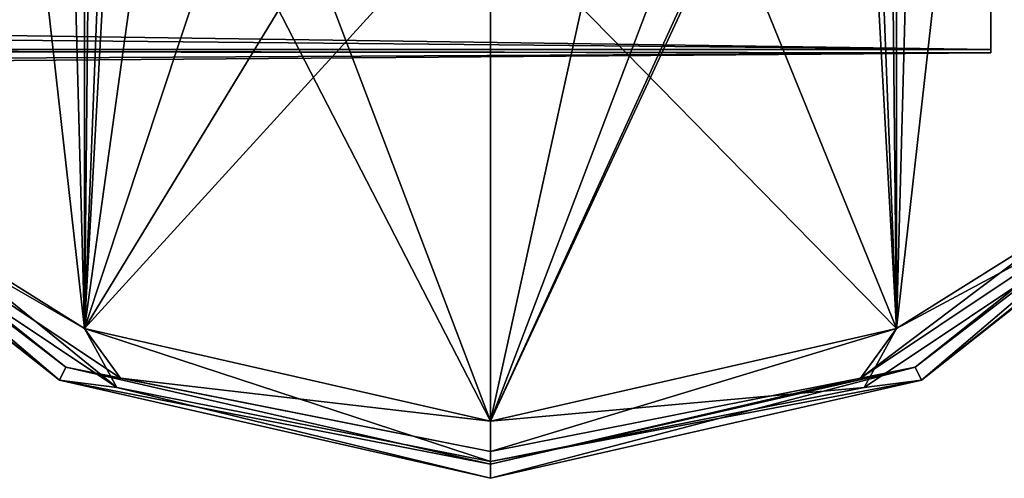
# Model space of a CAD drawing. Header units: millimetres. Extents: x -143 to 143, y -35 to 35.
# Tile 112 of 176: x 59 to 93, y -35 to -19. Entities that reach past the tile are written whole.
import ezdxf

# ---------------------------------------------------------------- set-up
doc = ezdxf.new("R2010")
doc.units = ezdxf.units.MM
doc.header["$LTSCALE"] = 65.185185
for name, color, linetype in [('250', 7, 'CONTINUOUS'), ('333', 7, 'CONTINUOUS'), ('334', 7, 'CONTINUOUS'), ('630', 7, 'CONTINUOUS'), ('631', 7, 'CONTINUOUS'), ('632', 7, 'CONTINUOUS'), ('633', 7, 'CONTINUOUS'), ('634', 7, 'CONTINUOUS'), ('635', 7, 'CONTINUOUS'), ('641', 7, 'CONTINUOUS'), ('642', 7, 'CONTINUOUS'), ('643', 7, 'CONTINUOUS'), ('644', 7, 'CONTINUOUS'), ('645', 7, 'CONTINUOUS')]:
    doc.layers.add(name, color=color, linetype=linetype)

msp = doc.modelspace()

# ---------------------------------------------------------------- linework, layer by layer
at = {"layer": '250', "color": 7, "linetype": 'CONTINUOUS', "true_color": 0xe0f2ff}
for points in [[(92.5, -14.569, 14.422), (92.5, -19.846, 5.138), (92.5, -3.479, 10.698), (92.5, -14.569, 14.422)], [(92.5, -3.479, 10.698), (92.5, -19.846, 5.138), (92.5, -6.618, 9.098), (92.5, -3.479, 10.698)], [(92.5, -6.618, 9.098), (92.5, -19.846, 5.138), (92.5, -9.107, 6.605), (92.5, -6.618, 9.098)], [(92.5, -19.737, -5.54), (92.5, -17.093, -17.903), (92.5, -9.107, -6.605), (92.5, -19.737, -5.54)], [(92.5, -11.25), (92.5, -19.737, -5.54), (92.5, -9.107, -6.605), (92.5, -11.25)], [(92.5, -9.107, 6.605), (92.5, -19.846, 5.138), (92.5, -11.25), (92.5, -9.107, 6.605)], [(92.5, -19.846, 5.138), (92.5, -19.737, -5.54), (92.5, -11.25), (92.5, -19.846, 5.138)]]:
    msp.add_3dface(points, dxfattribs=at)
at = {"layer": '333', "color": 7, "linetype": 'CONTINUOUS', "true_color": 0xe0f2ff}
for points in [[(-92.5, -17.093, -17.903), (92.5, -17.093, -17.903), (92.5, -19.737, -5.54), (-92.5, -17.093, -17.903)], [(-92.5, -17.093, -17.903), (92.5, -19.737, -5.54), (2.808, -18.878, -8.814), (-92.5, -17.093, -17.903)], [(92.5, -19.737, -5.54), (7.407, -19.737, -5.54), (2.808, -18.878, -8.814), (92.5, -19.737, -5.54)]]:
    msp.add_3dface(points, dxfattribs=at)
at = {"layer": '334', "color": 7, "linetype": 'CONTINUOUS', "true_color": 0xe0f2ff}
for points in [[(-92.5, -14.569, 14.422), (-92.5, -19.846, 5.138), (92.5, -14.569, 14.422), (-92.5, -14.569, 14.422)], [(92.5, -14.569, 14.422), (-92.5, -19.846, 5.138), (-2.756, -18.501, 8.83), (92.5, -14.569, 14.422)], [(92.5, -14.569, 14.422), (2.756, -18.501, 8.83), (5.378, -19.069, 7.526), (92.5, -14.569, 14.422)], [(92.5, -14.569, 14.422), (5.378, -19.069, 7.526), (7.509, -19.776, 5.401), (92.5, -14.569, 14.422)], [(92.5, -19.846, 5.138), (92.5, -14.569, 14.422), (7.509, -19.776, 5.401), (92.5, -19.846, 5.138)], [(92.5, -19.737, -5.54), (92.5, -19.846, 5.138), (7.407, -19.737, -5.54), (92.5, -19.737, -5.54)], [(92.5, -19.846, 5.138), (8.796, -20.299, -2.862), (7.407, -19.737, -5.54), (92.5, -19.846, 5.138)], [(9.25, -20.5), (92.5, -19.846, 5.138), (7.509, -19.776, 5.401), (9.25, -20.5)], [(92.5, -19.846, 5.138), (9.25, -20.5), (8.796, -20.299, -2.862), (92.5, -19.846, 5.138)]]:
    msp.add_3dface(points, dxfattribs=at)
at = {"layer": '630', "color": 7, "linetype": 'CONTINUOUS', "true_color": 0xe0f2ff}
for points in [[(59.923, -31.309, -56.5), (50.842, -24.158, -55.086), (47.831, -21.666, -56.5), (59.923, -31.309, -56.5)], [(61.926, -31.564, -55.086), (54.584, -25.607, -54.5), (50.842, -24.158, -55.086), (61.926, -31.564, -55.086)], [(61.926, -31.564, -55.086), (50.842, -24.158, -55.086), (59.923, -31.309, -56.5), (61.926, -31.564, -55.086)], [(60.795, -29.509, -54.5), (54.584, -25.607, -54.5), (61.926, -31.564, -55.086), (60.795, -29.509, -54.5)], [(75, -32.75, -54.5), (60.795, -29.509, -54.5), (75, -34.164, -55.086), (75, -32.75, -54.5)], [(75, -34.164, -55.086), (60.795, -29.509, -54.5), (61.926, -31.564, -55.086), (75, -34.164, -55.086)], [(75, -34.75, -56.5), (61.926, -31.564, -55.086), (59.923, -31.309, -56.5), (75, -34.75, -56.5)], [(75, -34.164, -55.086), (61.926, -31.564, -55.086), (75, -34.75, -56.5), (75, -34.164, -55.086)]]:
    msp.add_3dface(points, dxfattribs=at)
at = {"layer": '631', "color": 7, "linetype": 'CONTINUOUS', "true_color": 0xe0f2ff}
for points in [[(59.923, -31.309, -56.5), (47.831, -21.666, -56.5), (59.922, -31.309, -79.5), (59.923, -31.309, -56.5)], [(59.922, -31.309, -79.5), (47.831, -21.666, -56.5), (47.831, -21.666, -79.5), (59.922, -31.309, -79.5)], [(75, -34.75, -79.5), (59.923, -31.309, -56.5), (59.922, -31.309, -79.5), (75, -34.75, -79.5)], [(75, -34.75, -56.5), (59.923, -31.309, -56.5), (75, -34.75, -79.5), (75, -34.75, -56.5)]]:
    msp.add_3dface(points, dxfattribs=at)
at = {"layer": '632', "color": 7, "linetype": 'CONTINUOUS', "true_color": 0xe0f2ff}
for points in [[(59.922, -31.309, -79.5), (47.831, -21.666, -79.5), (48.222, -21.354, -79.5), (59.922, -31.309, -79.5)], [(60.139, -30.858, -79.5), (59.922, -31.309, -79.5), (48.222, -21.354, -79.5), (60.139, -30.858, -79.5)], [(101.778, -21.354, -79.5), (90.078, -31.309, -79.5), (89.861, -30.858, -79.5), (101.778, -21.354, -79.5)], [(102.169, -21.666, -79.5), (90.078, -31.309, -79.5), (101.778, -21.354, -79.5), (102.169, -21.666, -79.5)], [(75, -34.25, -79.5), (59.922, -31.309, -79.5), (60.139, -30.858, -79.5), (75, -34.25, -79.5)], [(90.078, -31.309, -79.5), (75, -34.75, -79.5), (89.861, -30.858, -79.5), (90.078, -31.309, -79.5)], [(89.861, -30.858, -79.5), (75, -34.75, -79.5), (75, -34.25, -79.5), (89.861, -30.858, -79.5)], [(75, -34.75, -79.5), (59.922, -31.309, -79.5), (75, -34.25, -79.5), (75, -34.75, -79.5)]]:
    msp.add_3dface(points, dxfattribs=at)
at = {"layer": '633', "color": 7, "linetype": 'CONTINUOUS', "true_color": 0xe0f2ff}
for points in [[(60.139, -30.858, -79.5), (48.222, -21.354, -79.5), (60.139, -30.858, -56.5), (60.139, -30.858, -79.5)], [(60.139, -30.858, -56.5), (48.222, -21.354, -79.5), (48.222, -21.355, -56.5), (60.139, -30.858, -56.5)], [(75, -34.25, -79.5), (60.139, -30.858, -79.5), (75, -34.25, -56.5), (75, -34.25, -79.5)], [(75, -34.25, -56.5), (60.139, -30.858, -79.5), (60.139, -30.858, -56.5), (75, -34.25, -56.5)]]:
    msp.add_3dface(points, dxfattribs=at)
at = {"layer": '634', "color": 7, "linetype": 'CONTINUOUS', "true_color": 0xe0f2ff}
for points in [[(60.139, -30.858, -56.5), (48.222, -21.355, -56.5), (51.092, -23.908, -55.439), (60.139, -30.858, -56.5)], [(62.061, -31.237, -55.439), (60.139, -30.858, -56.5), (51.092, -23.908, -55.439), (62.061, -31.237, -55.439)], [(62.061, -31.237, -55.439), (51.092, -23.908, -55.439), (60.795, -29.509, -55), (62.061, -31.237, -55.439)], [(60.795, -29.509, -55), (51.092, -23.908, -55.439), (54.584, -25.607, -55), (60.795, -29.509, -55)], [(75, -32.75, -55), (62.061, -31.237, -55.439), (60.795, -29.509, -55), (75, -32.75, -55)], [(75, -34.25, -56.5), (60.139, -30.858, -56.5), (75, -33.811, -55.439), (75, -34.25, -56.5)], [(75, -33.811, -55.439), (60.139, -30.858, -56.5), (62.061, -31.237, -55.439), (75, -33.811, -55.439)], [(75, -33.811, -55.439), (62.061, -31.237, -55.439), (75, -32.75, -55), (75, -33.811, -55.439)]]:
    msp.add_3dface(points, dxfattribs=at)
at = {"layer": '635', "color": 7, "linetype": 'CONTINUOUS', "true_color": 0xe0f2ff}
for points in [[(60.795, -29.509, -55), (54.584, -25.607, -55), (60.795, 29.509, -55), (60.795, -29.509, -55)], [(54.584, -25.607, -55), (54.584, 25.607, -55), (60.795, 29.509, -55), (54.584, -25.607, -55)], [(60.795, -29.509, -55), (60.795, 29.509, -55), (61.1, 0, -55), (60.795, -29.509, -55)], [(89.205, 29.509, -55), (89.205, -29.509, -55), (88.9, 0, -55), (89.205, 29.509, -55)], [(95.416, 25.607, -55), (89.205, -29.509, -55), (89.205, 29.509, -55), (95.416, 25.607, -55)], [(95.416, -25.607, -55), (89.205, -29.509, -55), (95.416, 25.607, -55), (95.416, -25.607, -55)], [(61.781, -4.297, -55), (60.795, -29.509, -55), (61.1, 0, -55), (61.781, -4.297, -55)], [(88.9, 0, -55), (89.205, -29.509, -55), (88.219, -4.297, -55), (88.9, 0, -55)], [(63.757, -8.173, -55), (60.795, -29.509, -55), (61.781, -4.297, -55), (63.757, -8.173, -55)], [(89.205, -29.509, -55), (75, -32.75, -55), (88.219, -4.297, -55), (89.205, -29.509, -55)], [(88.219, -4.297, -55), (75, -32.75, -55), (86.243, -8.173, -55), (88.219, -4.297, -55)], [(66.834, -11.248, -55), (60.795, -29.509, -55), (63.757, -8.173, -55), (66.834, -11.248, -55)], [(86.243, -8.173, -55), (75, -32.75, -55), (83.166, -11.248, -55), (86.243, -8.173, -55)], [(70.71, -13.221, -55), (60.795, -29.509, -55), (66.834, -11.248, -55), (70.71, -13.221, -55)], [(83.166, -11.248, -55), (75, -32.75, -55), (79.29, -13.221, -55), (83.166, -11.248, -55)], [(75, -13.9, -55), (60.795, -29.509, -55), (70.71, -13.221, -55), (75, -13.9, -55)], [(79.29, -13.221, -55), (75, -32.75, -55), (75, -13.9, -55), (79.29, -13.221, -55)], [(75, -32.75, -55), (60.795, -29.509, -55), (75, -13.9, -55), (75, -32.75, -55)]]:
    msp.add_3dface(points, dxfattribs=at)
at = {"layer": '641', "color": 7, "linetype": 'CONTINUOUS', "true_color": 0xe0f2ff}
for points in [[(95.416, 25.607, -54.5), (89.205, 29.509, -54.5), (95.416, -25.607, -54.5), (95.416, 25.607, -54.5)], [(95.416, -25.607, -54.5), (89.205, 29.509, -54.5), (90, 0, -54.5), (95.416, -25.607, -54.5)], [(60, 0, -54.5), (54.584, 25.607, -54.5), (60.795, -29.509, -54.5), (60, 0, -54.5)], [(54.584, 25.607, -54.5), (54.584, -25.607, -54.5), (60.795, -29.509, -54.5), (54.584, 25.607, -54.5)], [(87.99, -7.5, -54.5), (89.205, -29.509, -54.5), (90, 0, -54.5), (87.99, -7.5, -54.5)], [(89.205, -29.509, -54.5), (95.416, -25.607, -54.5), (90, 0, -54.5), (89.205, -29.509, -54.5)], [(62.01, -7.5, -54.5), (60, 0, -54.5), (60.795, -29.509, -54.5), (62.01, -7.5, -54.5)], [(62.01, -7.5, -54.5), (60.795, -29.509, -54.5), (75, -32.75, -54.5), (62.01, -7.5, -54.5)], [(62.01, -7.5, -54.5), (75, -32.75, -54.5), (67.5, -12.99, -54.5), (62.01, -7.5, -54.5)], [(89.205, -29.509, -54.5), (87.99, -7.5, -54.5), (82.5, -12.99, -54.5), (89.205, -29.509, -54.5)], [(75, -32.75, -54.5), (75, -15, -54.5), (67.5, -12.99, -54.5), (75, -32.75, -54.5)], [(75, -15, -54.5), (89.205, -29.509, -54.5), (82.5, -12.99, -54.5), (75, -15, -54.5)], [(75, -15, -54.5), (75, -32.75, -54.5), (89.205, -29.509, -54.5), (75, -15, -54.5)]]:
    msp.add_3dface(points, dxfattribs=at)
at = {"layer": '642', "color": 7, "linetype": 'CONTINUOUS', "true_color": 0xe0f2ff}
for points in [[(102.169, -21.666, -56.5), (99.158, -24.158, -55.086), (90.077, -31.309, -56.5), (102.169, -21.666, -56.5)], [(99.158, -24.158, -55.086), (89.205, -29.509, -54.5), (88.074, -31.564, -55.086), (99.158, -24.158, -55.086)], [(99.158, -24.158, -55.086), (88.074, -31.564, -55.086), (90.077, -31.309, -56.5), (99.158, -24.158, -55.086)], [(95.416, -25.607, -54.5), (89.205, -29.509, -54.5), (99.158, -24.158, -55.086), (95.416, -25.607, -54.5)], [(89.205, -29.509, -54.5), (75, -32.75, -54.5), (88.074, -31.564, -55.086), (89.205, -29.509, -54.5)], [(75, -34.164, -55.086), (75, -34.75, -56.5), (90.077, -31.309, -56.5), (75, -34.164, -55.086)], [(88.074, -31.564, -55.086), (75, -34.164, -55.086), (90.077, -31.309, -56.5), (88.074, -31.564, -55.086)], [(75, -32.75, -54.5), (75, -34.164, -55.086), (88.074, -31.564, -55.086), (75, -32.75, -54.5)]]:
    msp.add_3dface(points, dxfattribs=at)
at = {"layer": '643', "color": 7, "linetype": 'CONTINUOUS', "true_color": 0xe0f2ff}
for points in [[(90.078, -31.309, -79.5), (102.169, -21.666, -79.5), (90.077, -31.309, -56.5), (90.078, -31.309, -79.5)], [(102.169, -21.666, -79.5), (102.169, -21.666, -56.5), (90.077, -31.309, -56.5), (102.169, -21.666, -79.5)], [(75, -34.75, -56.5), (75, -34.75, -79.5), (90.078, -31.309, -79.5), (75, -34.75, -56.5)], [(75, -34.75, -56.5), (90.078, -31.309, -79.5), (90.077, -31.309, -56.5), (75, -34.75, -56.5)]]:
    msp.add_3dface(points, dxfattribs=at)
at = {"layer": '644', "color": 7, "linetype": 'CONTINUOUS', "true_color": 0xe0f2ff}
for points in [[(101.778, -21.354, -79.5), (89.861, -30.858, -79.5), (101.778, -21.355, -56.5), (101.778, -21.354, -79.5)], [(101.778, -21.355, -56.5), (89.861, -30.858, -79.5), (89.861, -30.858, -56.5), (101.778, -21.355, -56.5)], [(89.861, -30.858, -79.5), (75, -34.25, -79.5), (89.861, -30.858, -56.5), (89.861, -30.858, -79.5)], [(75, -34.25, -79.5), (75, -34.25, -56.5), (89.861, -30.858, -56.5), (75, -34.25, -79.5)]]:
    msp.add_3dface(points, dxfattribs=at)
at = {"layer": '645', "color": 7, "linetype": 'CONTINUOUS', "true_color": 0xe0f2ff}
for points in [[(101.778, -21.355, -56.5), (89.861, -30.858, -56.5), (98.908, -23.908, -55.439), (101.778, -21.355, -56.5)], [(95.416, -25.607, -55), (98.908, -23.908, -55.439), (87.939, -31.237, -55.439), (95.416, -25.607, -55)], [(98.908, -23.908, -55.439), (89.861, -30.858, -56.5), (87.939, -31.237, -55.439), (98.908, -23.908, -55.439)], [(89.205, -29.509, -55), (95.416, -25.607, -55), (87.939, -31.237, -55.439), (89.205, -29.509, -55)], [(75, -33.811, -55.439), (75, -32.75, -55), (89.205, -29.509, -55), (75, -33.811, -55.439)], [(75, -33.811, -55.439), (89.205, -29.509, -55), (87.939, -31.237, -55.439), (75, -33.811, -55.439)], [(89.861, -30.858, -56.5), (75, -34.25, -56.5), (87.939, -31.237, -55.439), (89.861, -30.858, -56.5)], [(75, -34.25, -56.5), (75, -33.811, -55.439), (87.939, -31.237, -55.439), (75, -34.25, -56.5)]]:
    msp.add_3dface(points, dxfattribs=at)

doc.saveas('drawing.dxf')
